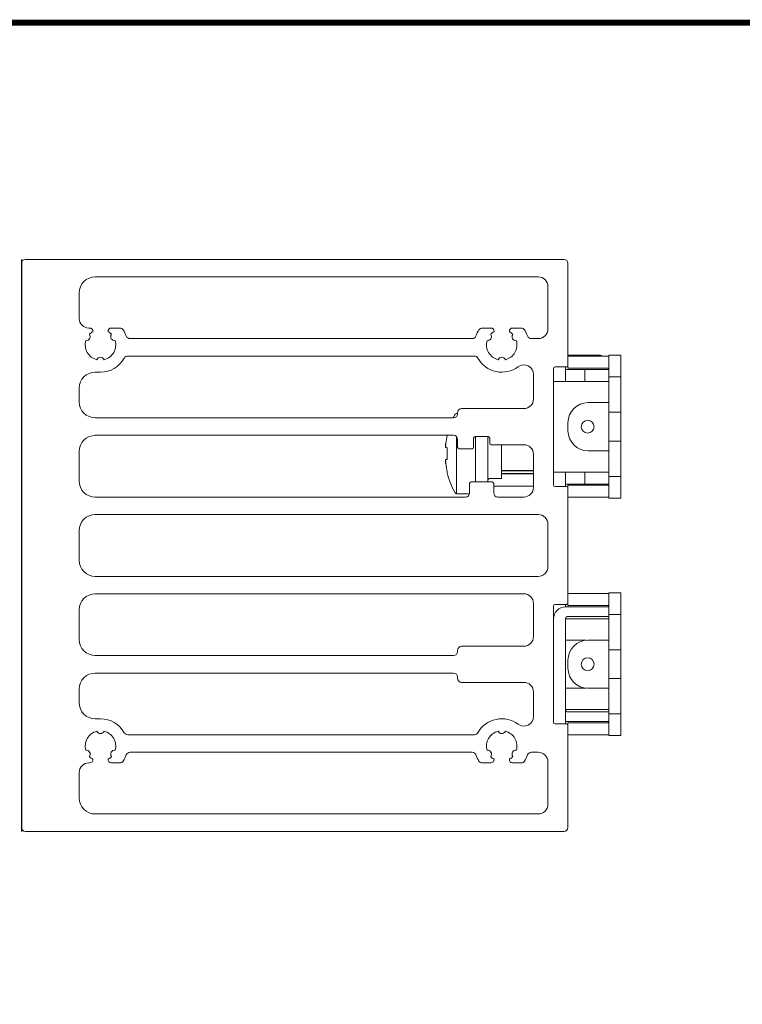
# Model space of a CAD drawing. Header units: millimetres. Extents: x -556 to 0, y -1 to 403.
# Tile 38 of 48: x -262 to -171, y 281 to 403. Entities that reach past the tile are written whole.
import ezdxf

# ---------------------------------------------------------------- set-up
doc = ezdxf.new("R2010")
doc.units = ezdxf.units.MM
doc.header["$LTSCALE"] = 3

# ---------------------------------------------------------------- blocks, each defined once
blk = doc.blocks.new('RHS60-Back')
at = {"linetype": 'Continuous', "lineweight": 0, "extrusion": (-1, 6.12323e-17, -5.15967e-17)}
for p, q in [((0.5, 35.65), (67.6, 35.65)), ((0, -35.15), (0, 35.15)), ((68.1, 35.15), (68.1, 22.45)), ((64.4, 33.48), (9.2, 33.48)), ((65.6, 26.98), (65.6, 32.28)), ((7.2, 31.47), (7.2, 28.3)), ((8.4, 27.1), (8.5, 27.1)), ((11.2, 27.1), (12.27, 27.1)), ((57.43, 27.1), (58.5, 27.1)), ((61.2, 27.1), (62.27, 27.1)), ((13.54, 25.78), (56.16, 25.78)), ((63.54, 25.78), (64.4, 25.78)), ((56.44, 23.6), (13.26, 23.6)), ((72.1, 23.7), (68.1, 23.7)), ((69.1, 23.6), (68.1, 23.6)), ((69.1, 23.6), (73.1, 23.6)), ((73.2, 23.2), (73.2, 23.7)), ((74.7, 23.7), (73.2, 23.7)), ((74.7, 23.2), (74.7, 23.7)), ((67.9, 22.25), (66.5, 22.25)), ((67.8, 22.15), (67.8, 22.25)), ((67.8, 20.75), (67.8, 22.15)), ((68.1, 22.45), (68.1, 22.1)), ((68.1, 22.1), (69.1, 22.1)), ((73.1, 22.1), (69.1, 22.1)), ((73.2, 21.5), (73.2, 23.2)), ((74.7, 21.5), (74.7, 23.2)), ((9.85, 21.6), (9.2, 21.6)), ((63.8, 18.26), (63.8, 21.31)), ((66.3, 22.05), (66.3, 7.55)), ((67.8, 21.95), (69.7, 21.95)), ((70.2, 21.95), (69.7, 21.95)), ((70.96, 21.95), (70.2, 21.95)), ((70.2, 20.45), (70.2, 21.95)), ((70.96, 21.95), (72.66, 21.95)), ((73.13, 21.95), (72.66, 21.95)), ((73.2, 21.95), (73.13, 21.95)), ((73.2, 21.5), (73.2, 21)), ((73.2, 21), (74.7, 21)), ((73.2, 16.6), (73.2, 21)), ((74.7, 21), (74.7, 21.5)), ((74.7, 16.6), (74.7, 21)), ((68.1, 20.45), (66.3, 20.45)), ((67.8, 20.45), (67.8, 20.75)), ((68.1, 20.45), (72.9, 20.45)), ((73.2, 20.45), (72.9, 20.45)), ((7.2, 19.6), (7.2, 17.9)), ((73.1, 17.8), (70.6, 17.8)), ((73.2, 17.8), (73.1, 17.8)), ((54.35, 16.45), (54.22, 16.45)), ((54.35, 16.4), (54.35, 16.56)), ((54.85, 17.06), (62.6, 17.06)), ((74.7, 16.6), (73.2, 16.6)), ((73.2, 16.6), (73.2, 16.1)), ((73.2, 13.5), (73.2, 16.1)), ((74.7, 16.1), (74.7, 16.6)), ((74.7, 16.1), (74.7, 13.5)), ((9.2, 15.9), (53.85, 15.9)), ((68.1, 14.3), (68.1, 15.3)), ((53.85, 13.73), (9.2, 13.73)), ((53.05, 13.73), (53.05, 13.72)), ((54.22, 6.45), (54.22, 13.57)), ((58.15, 13.56), (56.55, 13.56)), ((56.6, 13.56), (56.6, 13.21)), ((58.1, 13.21), (58.1, 13.56)), ((73.2, 13), (73.2, 13.5)), ((74.7, 13), (74.7, 13.5)), ((52.86, 12.49), (52.87, 12.48)), ((54.35, 12.26), (54.35, 13.23)), ((56.35, 13.36), (56.35, 12.26)), ((56.6, 13.21), (56.6, 13.02)), ((56.6, 13.02), (56.6, 12.03)), ((58.1, 13.02), (58.1, 13.21)), ((58.1, 12.03), (58.1, 13.02)), ((58.35, 12.76), (58.35, 13.36)), ((62.6, 12.56), (58.55, 12.56)), ((59.8, 8.35), (59.8, 12.56)), ((74.7, 13), (73.2, 13)), ((73.2, 13), (73.2, 8.6)), ((74.7, 8.6), (74.7, 13)), ((7.2, 11.72), (7.2, 8.03)), ((53.05, 12.18), (52.87, 12.2)), ((53.05, 12.19), (53.05, 10.71)), ((56.15, 12.06), (54.55, 12.06)), ((56.6, 12.03), (56.6, 9.32)), ((58.1, 9.32), (58.1, 12.03)), ((63.8, 7.23), (63.8, 11.36)), ((73.1, 11.8), (70.6, 11.8)), ((73.2, 11.8), (73.1, 11.8)), ((52.87, 10.42), (52.86, 10.41)), ((52.87, 10.7), (53.05, 10.72)), ((53.05, 9.18), (53.05, 9.07)), ((56.6, 9.32), (56.6, 8.33)), ((58.1, 8.33), (58.1, 9.32)), ((66.3, 9.15), (68.1, 9.15)), ((67.8, 8.85), (67.8, 9.15)), ((67.8, 8.85), (67.8, 7.35)), ((72.9, 9.15), (68.1, 9.15)), ((70.2, 7.65), (70.2, 9.15)), ((72.9, 9.15), (73.2, 9.15)), ((73.2, 8.6), (74.7, 8.6)), ((73.2, 8.1), (73.2, 8.6)), ((74.7, 8.1), (74.7, 8.6)), ((55.85, 6.53), (55.85, 7.71)), ((56.05, 7.91), (58.65, 7.91)), ((56.6, 8.33), (56.6, 8.14)), ((56.6, 8.14), (56.6, 7.91)), ((58.1, 8.14), (58.1, 8.33)), ((58.1, 7.91), (58.1, 8.14)), ((58.4, 8.35), (59.8, 8.35)), ((58.85, 7.71), (58.85, 6.53)), ((63.8, 7.4), (58.85, 7.4)), ((67.8, 7.65), (69.7, 7.65)), ((68.1, 7.5), (68.1, 7.15)), ((69.1, 7.5), (68.1, 7.5)), ((73.1, 7.5), (69.1, 7.5)), ((69.7, 7.65), (70.2, 7.65)), ((70.2, 7.65), (70.96, 7.65)), ((72.66, 7.65), (70.96, 7.65)), ((72.66, 7.65), (73.13, 7.65)), ((73.2, 7.65), (73.13, 7.65)), ((73.2, 8.1), (73.2, 6.4)), ((74.7, 8.1), (74.7, 6.4)), ((55.84, 6.45), (54.22, 6.45)), ((66.5, 7.35), (67.9, 7.35)), ((68.1, 7.15), (68.1, -7.15)), ((73.2, 6.4), (73.2, 5.9)), ((74.7, 5.9), (74.7, 6.4)), ((9.2, 6.03), (55.35, 6.03)), ((59.35, 6.03), (62.6, 6.03)), ((68.1, 6), (69.1, 6)), ((69.1, 6), (73.1, 6)), ((74.7, 5.9), (73.2, 5.9)), ((64.4, 3.85), (9.2, 3.85)), ((65.6, -2.65), (65.6, 2.65)), ((7.2, 1.85), (7.2, -1.85)), ((9.2, -3.85), (64.4, -3.85)), ((62.6, -6.02), (9.2, -6.02)), ((69.1, -6), (68.1, -6)), ((69.1, -6), (73.1, -6)), ((73.2, -6.4), (73.2, -5.9)), ((74.7, -5.9), (73.2, -5.9)), ((74.7, -6.4), (74.7, -5.9)), ((63.8, -11.36), (63.8, -7.22)), ((67.9, -7.35), (66.5, -7.35)), ((67.8, -7.65), (67.8, -7.35)), ((68.1, -7.15), (68.1, -7.5)), ((73.2, -8.1), (73.2, -6.4)), ((74.7, -8.1), (74.7, -6.4)), ((7.2, -8.02), (7.2, -11.72)), ((66.3, -7.55), (66.3, -22.05)), ((67.8, -7.65), (72.5, -7.65)), ((68.1, -7.5), (69.1, -7.5)), ((73.1, -7.5), (69.1, -7.5)), ((72.5, -7.65), (73, -7.65)), ((73, -7.65), (73.2, -7.65)), ((73.2, -8.1), (73.2, -8.6)), ((74.7, -8.6), (74.7, -8.1)), ((68.1, -9.15), (67.8, -9.15)), ((67.8, -12.45), (67.8, -9.15)), ((68.1, -8.85), (72.5, -8.85)), ((68.1, -9.15), (72.9, -9.15)), ((73, -8.85), (72.5, -8.85)), ((73.2, -9.15), (72.9, -9.15)), ((73.2, -8.85), (73, -8.85)), ((73.2, -8.6), (74.7, -8.6)), ((73.2, -13), (73.2, -8.6)), ((74.7, -13), (74.7, -8.6)), ((68.1, -11.8), (67.8, -11.8)), ((68.1, -11.8), (70.2, -11.8)), ((73.1, -11.8), (70.6, -11.8)), ((73.2, -11.8), (73.1, -11.8)), ((54.35, -13.23), (54.35, -13.06)), ((54.85, -12.56), (62.6, -12.56)), ((67.8, -12.95), (67.8, -12.45)), ((67.8, -15.45), (67.8, -12.95)), ((74.7, -13), (73.2, -13)), ((73.2, -13), (73.2, -13.5)), ((74.7, -13.5), (74.7, -13)), ((9.2, -13.72), (53.85, -13.72)), ((68.1, -15.3), (68.1, -14.3)), ((73.2, -16.1), (73.2, -13.5)), ((74.7, -13.5), (74.7, -16.1)), ((53.85, -15.9), (9.2, -15.9)), ((67.8, -15.45), (67.8, -19.45)), ((54.35, -16.56), (54.35, -16.4)), ((62.6, -17.06), (54.85, -17.06)), ((73.2, -16.6), (73.2, -16.1)), ((74.7, -16.6), (73.2, -16.6)), ((73.2, -16.6), (73.2, -21)), ((74.7, -16.6), (74.7, -16.1)), ((74.7, -21), (74.7, -16.6)), ((7.2, -17.9), (7.2, -19.6)), ((63.8, -21.31), (63.8, -18.26)), ((68.1, -17.8), (67.8, -17.8)), ((68.1, -17.8), (70.2, -17.8)), ((73.1, -17.8), (70.6, -17.8)), ((73.2, -17.8), (73.1, -17.8)), ((67.8, -21.95), (67.8, -19.45)), ((67.8, -20.45), (68.1, -20.45)), ((72.9, -20.45), (68.1, -20.45)), ((68.1, -20.75), (72.5, -20.75)), ((73, -20.75), (72.5, -20.75)), ((72.9, -20.45), (73.2, -20.45)), ((73.2, -20.75), (73, -20.75)), ((9.2, -21.6), (9.85, -21.6)), ((67.8, -21.95), (67.8, -22.25)), ((67.8, -21.95), (72.5, -21.95)), ((72.5, -21.95), (73, -21.95)), ((73, -21.95), (73.2, -21.95)), ((73.2, -21), (74.7, -21)), ((73.2, -21.5), (73.2, -21)), ((73.2, -21.5), (73.2, -23.2)), ((74.7, -21.5), (74.7, -21)), ((74.7, -21.5), (74.7, -23.2)), ((66.5, -22.25), (67.9, -22.25)), ((68.1, -22.1), (68.1, -22.45)), ((69.1, -22.1), (68.1, -22.1)), ((68.1, -22.45), (68.1, -35.15)), ((73.1, -22.1), (69.1, -22.1)), ((73.2, -23.2), (73.2, -23.7)), ((74.7, -23.7), (74.7, -23.2)), ((13.26, -23.6), (56.44, -23.6)), ((68.1, -23.6), (69.1, -23.6)), ((69.1, -23.6), (73.1, -23.6)), ((74.7, -23.7), (73.2, -23.7)), ((56.16, -25.78), (13.54, -25.78)), ((64.4, -25.78), (63.54, -25.78)), ((65.6, -32.27), (65.6, -26.98)), ((8.5, -27.1), (8.4, -27.1)), ((12.27, -27.1), (11.2, -27.1)), ((58.5, -27.1), (57.43, -27.1)), ((62.27, -27.1), (61.2, -27.1)), ((7.2, -28.3), (7.2, -31.47)), ((9.2, -33.47), (64.4, -33.47)), ((67.6, -35.65), (0.5, -35.65))]:
    blk.add_line(p, q, dxfattribs=at)
at = {"color": 31}
blk.add_line((59.8, 9.35), (63.8, 9.35), dxfattribs=at)
blk.add_line((59.8, 8.95), (63.79, 8.95))
at = {"linetype": 'Continuous', "lineweight": 0}
for centre in [(70.55, 14.8), (70.55, -14.8)]:
    blk.add_circle(centre, 0.8, dxfattribs=at)
for centre, radius, start, end in [((0.5, 35.15), 0.5, 90, 180), ((67.6, 35.15), 0.5, 0, 90), ((9.2, 31.47), 2, 90, 180), ((64.4, 32.28), 1.2, 360, 90), ((8.4, 28.3), 1.2, 180, 270), ((8.5, 26.7), 0.4, 351.8208, 90), ((11.2, 26.7), 0.4, 90, 188.1792), ((12.27, 26.6), 0.5, 33.4854, 90), ((57.43, 26.6), 0.5, 90, 146.5146), ((58.5, 26.7), 0.4, 351.8208, 90), ((61.2, 26.7), 0.4, 90, 188.1792), ((62.27, 26.6), 0.5, 33.4854, 90), ((8.07, 26.02), 0.5, 264.2661, 35.7339), ((9.85, 25), 1.9, 120.1418, 136.119), ((9.85, 25), 1.9, 43.881, 59.8582), ((11.63, 26.02), 0.5, 144.2661, 275.7339), ((9.85, 25), 3.4, 19.0821, 33.4854), ((13.54, 26.28), 0.5, 199.0821, 270), ((56.16, 26.28), 0.5, 270, 340.9179), ((59.85, 25), 3.4, 146.5146, 160.9179), ((58.07, 26.02), 0.5, 264.2661, 35.7339), ((59.85, 25), 1.9, 120.1418, 136.119), ((59.85, 25), 1.9, 43.881, 59.8582), ((61.63, 26.02), 0.5, 144.2661, 275.7339), ((59.85, 25), 3.4, 19.0821, 33.4854), ((63.54, 26.28), 0.5, 199.0821, 270), ((64.4, 26.98), 1.2, 270, 0), ((9.85, 25), 1.9, 163.881, 256.119), ((9.85, 25), 1.9, 283.881, 16.119), ((59.85, 25), 1.9, 163.881, 256.119), ((59.85, 25), 1.9, 283.881, 16.119), ((9.85, 22.95), 0.5, 24.2661, 155.7339), ((9.85, 25), 3.4, 270, 330.8446), ((13.26, 23.1), 0.5, 90, 150.8446), ((56.44, 23.1), 0.5, 29.1554, 90), ((59.85, 25), 3.4, 209.1554, 306.7144), ((59.85, 22.95), 0.5, 24.2661, 155.7339), ((72.1, 23.2), 0.5, 53.1301, 90), ((73.1, 22), 1.6, 86.4167, 90), ((62.6, 21.31), 1.2, 360, 126.7144), ((66.5, 22.05), 0.2, 90, 180), ((67.9, 22.45), 0.2, 270, 0), ((73.1, 22), 0.1, 0, 90), ((9.2, 19.6), 2, 90, 180), ((9.2, 17.9), 2, 180, 270), ((62.6, 18.26), 1.2, 270, 360), ((70.6, 15.3), 2.5, 90, 180), ((62.76, 11.45), 10, 150.6728, 153.5767), ((53.85, 16.4), 0.5, 270, 0), ((54.22, 16.25), 0.2, 90, 150.6728), ((54.85, 16.56), 0.5, 90, 180), ((9.2, 11.72), 2, 90, 180), ((53.85, 13.23), 0.5, 0, 90), ((56.55, 13.36), 0.2, 90, 180), ((58.15, 13.36), 0.2, 0, 90), ((70.6, 14.3), 2.5, 180, 270), ((58.55, 12.76), 0.2, 180, 270), ((62.6, 11.36), 1.2, 360, 90), ((54.55, 12.26), 0.2, 180, 270), ((56.15, 12.26), 0.2, 270, 0), ((62.76, 11.45), 10, 193.7911, 209.3272), ((9.2, 8.03), 2, 180, 270), ((56.05, 7.71), 0.2, 90, 180), ((58.4, 8.05), 0.3, 90, 180), ((58.65, 7.71), 0.2, 360, 90), ((66.5, 7.55), 0.2, 180, 270), ((73.1, 7.6), 0.1, 270, 0), ((54.22, 6.65), 0.2, 209.3272, 270), ((55.35, 6.53), 0.5, 270, 0), ((59.35, 6.53), 0.5, 180, 270), ((62.6, 7.23), 1.2, 270, 360), ((67.9, 7.15), 0.2, 360, 90), ((73.1, 7.6), 1.6, 270, 273.5833), ((9.2, 1.85), 2, 90, 180), ((64.4, 2.65), 1.2, 0, 90), ((9.2, -1.85), 2, 180, 270), ((64.4, -2.65), 1.2, 270, 360), ((9.2, -8.02), 2, 90, 180), ((62.6, -7.22), 1.2, 360, 90), ((73.1, -7.6), 1.6, 86.4167, 90), ((66.5, -7.55), 0.2, 90, 180), ((67.9, -7.15), 0.2, 270, 360), ((67.8, -9.15), 1.5, 90, 180), ((73.1, -7.6), 0.1, 0, 90), ((68.1, -9.15), 0.3, 90, 180), ((9.2, -11.72), 2, 180, 270), ((62.6, -11.36), 1.2, 270, 0), ((70.6, -14.3), 2.5, 90, 180), ((70.2, -14.3), 2.5, 85.4114, 90), ((53.85, -13.23), 0.5, 270, 360), ((54.85, -13.06), 0.5, 90, 180), ((9.2, -17.9), 2, 90, 180), ((53.85, -16.4), 0.5, 0, 90), ((70.6, -15.3), 2.5, 180, 270), ((54.85, -16.56), 0.5, 180, 270), ((62.6, -18.26), 1.2, 0, 90), ((70.2, -15.3), 2.5, 270, 274.5886), ((9.2, -19.6), 2, 180, 270), ((68.1, -20.45), 0.3, 180, 270), ((9.85, -25), 3.4, 29.1554, 90), ((59.85, -25), 3.4, 53.2856, 150.8446), ((62.6, -21.31), 1.2, 233.2856, 0), ((66.5, -22.05), 0.2, 180, 270), ((73.1, -22), 0.1, 270, 0), ((9.85, -25), 1.9, 103.881, 196.119), ((9.85, -22.95), 0.5, 204.2661, 335.7339), ((9.85, -25), 1.9, 343.881, 76.119), ((59.85, -25), 1.9, 103.881, 196.119), ((59.85, -22.95), 0.5, 204.2661, 335.7339), ((59.85, -25), 1.9, 343.881, 76.119), ((67.9, -22.45), 0.2, 360, 90), ((13.26, -23.1), 0.5, 209.1554, 270), ((56.44, -23.1), 0.5, 270, 330.8446), ((73.1, -22), 1.6, 270, 273.5833), ((8.07, -26.02), 0.5, 324.2661, 95.7339), ((11.63, -26.02), 0.5, 84.2661, 215.7339), ((58.07, -26.02), 0.5, 324.2661, 95.7339), ((61.63, -26.02), 0.5, 84.2661, 215.7339), ((9.85, -25), 1.9, 223.881, 239.8582), ((8.5, -26.7), 0.4, 270, 8.1792), ((9.85, -25), 1.9, 300.1418, 316.119), ((11.2, -26.7), 0.4, 171.8208, 270), ((12.27, -26.6), 0.5, 270, 326.5146), ((9.85, -25), 3.4, 326.5146, 340.9179), ((13.54, -26.28), 0.5, 90, 160.9179), ((56.16, -26.28), 0.5, 19.0821, 90), ((59.85, -25), 3.4, 199.0821, 213.4854), ((57.43, -26.6), 0.5, 213.4854, 270), ((59.85, -25), 1.9, 223.881, 239.8582), ((58.5, -26.7), 0.4, 270, 8.1792), ((59.85, -25), 1.9, 300.1418, 316.119), ((61.2, -26.7), 0.4, 171.8208, 270), ((62.27, -26.6), 0.5, 270, 326.5146), ((59.85, -25), 3.4, 326.5146, 340.9179), ((63.54, -26.28), 0.5, 90, 160.9179), ((64.4, -26.98), 1.2, 0, 90), ((8.4, -28.3), 1.2, 90, 180), ((9.2, -31.47), 2, 180, 270), ((64.4, -32.27), 1.2, 270, 0), ((0.5, -35.15), 0.5, 180, 270), ((67.6, -35.15), 0.5, 270, 0)]:
    blk.add_arc(centre, radius, start, end, dxfattribs=at)
for centre, major_axis, ratio, start_param, end_param in [((62.76, 11.45), (-0.37, -9.99), 0.997261, 4.520641, 4.62451), ((62.79, 11.67), (-9.89, 1.47), 0.703233, 0.082109, 0.085595), ((62.79, 11.67), (-9.89, 1.47), 0.703233, 0.122706, 0.126191), ((62.76, 11.46), (-9.97, 0.74), 0.002739, 6.054497, 6.158367), ((62.79, 11.23), (9.89, 1.47), 0.703233, 3.015402, 3.018887), ((62.79, 11.23), (9.89, 1.47), 0.703233, 3.055998, 3.059483), ((62.76, 11.44), (9.97, 0.74), 0.002739, 3.266411, 3.370281), ((62.76, 11.45), (0.37, -9.99), 0.997261, 4.800268, 4.904137)]:
    blk.add_ellipse(centre, major_axis=major_axis, ratio=ratio, start_param=start_param, end_param=end_param, dxfattribs=at)
for points, knots in [([(52.88, 12.54), (52.88, 12.54), (52.88, 12.54), (52.88, 12.52), (52.87, 12.5), (52.87, 12.46), (52.86, 12.43), (52.86, 12.41), (52.86, 12.39), (52.86, 12.36), (52.85, 12.31), (52.85, 12.29), (52.85, 12.28)], [-0.139819, -0.139819, -0.139819, -0.139819, -0.1397852, -0.1397852, -0.0698926, -0.0698926, 0, 0, 0, 0.069866, 0.069866, 0.1397321, 0.1397321, 0.1397321, 0.1397321]), ([(52.85, 12.54), (52.85, 12.54), (52.85, 12.54), (52.85, 12.52), (52.85, 12.51), (52.86, 12.49), (52.86, 12.49), (52.86, 12.49), (52.86, 12.49), (52.87, 12.49), (52.87, 12.51), (52.88, 12.52), (52.88, 12.54), (52.88, 12.54), (52.88, 12.54)], [-0.1397319, -0.1397319, -0.1397319, -0.1397319, -0.1396983, -0.1396983, -0.0698491, -0.0698491, 0, 0, 0, 0.0698926, 0.0698926, 0.1397852, 0.1397852, 0.139819, 0.139819, 0.139819, 0.139819]), ([(52.87, 12.69), (52.86, 12.67), (52.86, 12.65), (52.86, 12.62), (52.86, 12.6), (52.86, 12.58), (52.86, 12.56), (52.86, 12.56), (52.86, 12.56)], [-0.0699293, -0.0699293, -0.0699293, -0.0699293, 0, 0, 0, 0.0698803, 0.0698803, 0.069893, 0.069893, 0.069893, 0.069893]), ([(52.86, 12.25), (52.86, 12.25), (52.86, 12.25), (52.86, 12.24), (52.86, 12.22), (52.86, 12.21), (52.86, 12.2), (52.86, 12.2), (52.87, 12.2)], [-0.069893, -0.069893, -0.069893, -0.069893, -0.0698816, -0.0698816, 0, 0, 0, 0.0699293, 0.0699293, 0.0699293, 0.0699293]), ([(52.85, 10.62), (52.85, 10.62), (52.85, 10.62), (52.85, 10.61), (52.85, 10.59), (52.86, 10.54), (52.86, 10.51), (52.86, 10.49), (52.86, 10.47), (52.87, 10.44), (52.87, 10.4), (52.88, 10.38), (52.88, 10.36), (52.88, 10.36), (52.88, 10.36)], [-0.1397319, -0.1397319, -0.1397319, -0.1397319, -0.1396983, -0.1396983, -0.0698491, -0.0698491, 0, 0, 0, 0.0698926, 0.0698926, 0.1397852, 0.1397852, 0.139819, 0.139819, 0.139819, 0.139819]), ([(52.88, 10.36), (52.88, 10.36), (52.88, 10.36), (52.88, 10.38), (52.87, 10.39), (52.87, 10.41), (52.86, 10.41), (52.86, 10.41), (52.86, 10.41), (52.86, 10.41), (52.85, 10.39), (52.85, 10.38), (52.85, 10.36), (52.85, 10.36), (52.85, 10.36)], [-0.139819, -0.139819, -0.139819, -0.139819, -0.1397852, -0.1397852, -0.0698926, -0.0698926, 0, 0, 0, 0.0698491, 0.0698491, 0.1396983, 0.1396983, 0.1397319, 0.1397319, 0.1397319, 0.1397319]), ([(52.87, 10.7), (52.86, 10.7), (52.86, 10.7), (52.86, 10.69), (52.86, 10.68), (52.86, 10.66), (52.86, 10.65), (52.86, 10.65), (52.86, 10.65)], [-0.0699293, -0.0699293, -0.0699293, -0.0699293, 0, 0, 0, 0.0698803, 0.0698803, 0.069893, 0.069893, 0.069893, 0.069893]), ([(52.86, 10.34), (52.86, 10.34), (52.86, 10.34), (52.86, 10.32), (52.86, 10.3), (52.86, 10.28), (52.86, 10.25), (52.86, 10.23), (52.87, 10.21)], [-0.069893, -0.069893, -0.069893, -0.069893, -0.0698816, -0.0698816, 0, 0, 0, 0.0699293, 0.0699293, 0.0699293, 0.0699293])]:
    blk.add_open_spline(points, degree=3, knots=knots, dxfattribs=at)
blk = doc.blocks.new('CGI1030-01')
blk.add_line((-261.3, 373.5), (-261.3, 302.2))
at = {"const_width": 0.76}
blk.add_lwpolyline([(0, 0), (0, 403), (-556, 403), (-556, 0)], close=True, dxfattribs=at)
blk.add_blockref('RHS60-Back', (-261.3, 337.85))

msp = doc.modelspace()

# ---------------------------------------------------------------- block references
msp.add_blockref('CGI1030-01', (0, 0))

doc.saveas('drawing.dxf')
